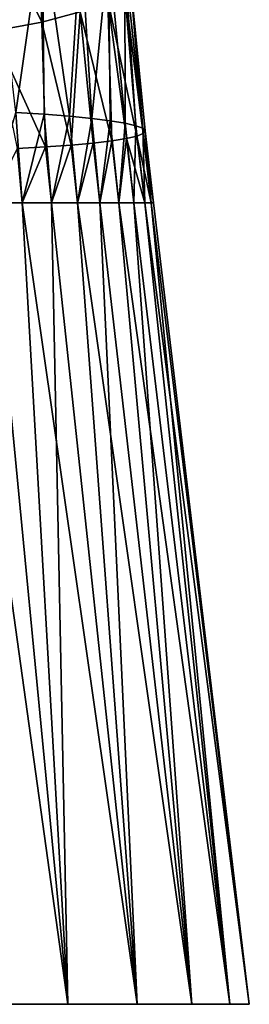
# Model space of a CAD drawing. Header units: millimetres. Extents: x -29 to 75, y -375 to 208.
# Tile 17 of 24: x 9 to 18, y 101 to 140. Entities that reach past the tile are written whole.
import ezdxf

# ---------------------------------------------------------------- set-up
doc = ezdxf.new("R2010")
doc.units = ezdxf.units.MM
doc.header["$LTSCALE"] = 21.359881
for name, color, linetype in [('36', 7, 'CONTINUOUS'), ('39', 7, 'CONTINUOUS'), ('46', 7, 'CONTINUOUS')]:
    doc.layers.add(name, color=color, linetype=linetype)

msp = doc.modelspace()

# ---------------------------------------------------------------- linework, layer by layer
at = {"layer": '36', "color": 7, "linetype": 'CONTINUOUS', "true_color": 0xa2afbf}
for points in [[(7.27, 100.8, 16.33), (10.507, 100.8, 14.461), (6.036, 132.875, 12.562), (7.27, 100.8, 16.33)], [(6.036, 132.875, 12.562), (10.507, 100.8, 14.461), (7.403, 132.875, 11.808), (6.036, 132.875, 12.562)], [(10.507, 100.8, -14.461), (7.27, 100.8, -16.33), (7.403, 132.875, -11.808), (10.507, 100.8, -14.461)], [(8.678, 132.875, -10.905), (10.507, 100.8, -14.461), (7.403, 132.875, -11.808), (8.678, 132.875, -10.905)], [(7.403, 132.875, 11.808), (10.507, 100.8, 14.461), (8.678, 132.875, 10.905), (7.403, 132.875, 11.808)], [(9.845, 132.875, -9.865), (10.507, 100.8, -14.461), (8.678, 132.875, -10.905), (9.845, 132.875, -9.865)], [(10.507, 100.8, 14.461), (13.284, 100.8, 11.961), (8.678, 132.875, 10.905), (10.507, 100.8, 14.461)], [(8.678, 132.875, 10.905), (13.284, 100.8, 11.961), (9.845, 132.875, 9.865), (8.678, 132.875, 10.905)], [(13.284, 100.8, -11.961), (10.507, 100.8, -14.461), (9.845, 132.875, -9.865), (13.284, 100.8, -11.961)], [(10.888, 132.875, -8.7), (13.284, 100.8, -11.961), (9.845, 132.875, -9.865), (10.888, 132.875, -8.7)], [(9.845, 132.875, 9.865), (13.284, 100.8, 11.961), (10.888, 132.875, 8.7), (9.845, 132.875, 9.865)], [(11.794, 132.875, -7.426), (13.284, 100.8, -11.961), (10.888, 132.875, -8.7), (11.794, 132.875, -7.426)], [(13.284, 100.8, 11.961), (15.48, 100.8, 8.938), (10.888, 132.875, 8.7), (13.284, 100.8, 11.961)], [(10.888, 132.875, 8.7), (15.48, 100.8, 8.938), (11.794, 132.875, 7.426), (10.888, 132.875, 8.7)], [(15.48, 100.8, -8.938), (13.284, 100.8, -11.961), (11.794, 132.875, -7.426), (15.48, 100.8, -8.938)], [(12.552, 132.875, -6.057), (15.48, 100.8, -8.938), (11.794, 132.875, -7.426), (12.552, 132.875, -6.057)], [(11.794, 132.875, 7.426), (15.48, 100.8, 8.938), (12.552, 132.875, 6.057), (11.794, 132.875, 7.426)], [(13.152, 132.875, -4.611), (15.48, 100.8, -8.938), (12.552, 132.875, -6.057), (13.152, 132.875, -4.611)], [(15.48, 100.8, 8.938), (17, 100.8, 5.524), (12.552, 132.875, 6.057), (15.48, 100.8, 8.938)], [(12.552, 132.875, 6.057), (17, 100.8, 5.524), (13.152, 132.875, 4.611), (12.552, 132.875, 6.057)], [(17, 100.8, -5.524), (15.48, 100.8, -8.938), (13.152, 132.875, -4.611), (17, 100.8, -5.524)], [(13.586, 132.875, -3.107), (17, 100.8, -5.524), (13.152, 132.875, -4.611), (13.586, 132.875, -3.107)], [(13.152, 132.875, 4.611), (17, 100.8, 5.524), (13.586, 132.875, 3.107), (13.152, 132.875, 4.611)], [(13.849, 132.875, -1.563), (17, 100.8, -5.524), (13.586, 132.875, -3.107), (13.849, 132.875, -1.563)], [(17, 100.8, 5.524), (17.777, 100.8, 1.868), (13.586, 132.875, 3.107), (17, 100.8, 5.524)], [(13.586, 132.875, 3.107), (17.777, 100.8, 1.868), (13.849, 132.875, 1.563), (13.586, 132.875, 3.107)], [(17.777, 100.8, -1.868), (17, 100.8, -5.524), (13.849, 132.875, -1.563), (17.777, 100.8, -1.868)], [(13.937, 132.875), (17.777, 100.8, -1.868), (13.849, 132.875, -1.563), (13.937, 132.875)], [(13.849, 132.875, 1.563), (17.777, 100.8, 1.868), (13.937, 132.875), (13.849, 132.875, 1.563)], [(17.777, 100.8, 1.868), (17.777, 100.8, -1.868), (13.937, 132.875), (17.777, 100.8, 1.868)]]:
    msp.add_3dface(points, dxfattribs=at)
at = {"layer": '39', "color": 7, "linetype": 'CONTINUOUS', "true_color": 0xa2afbf}
for points in [[(8.678, 132.875, -10.905), (7.403, 132.875, -11.808), (8.425, 136.491, -10.538), (8.678, 132.875, -10.905)], [(9.556, 136.419, -9.54), (8.678, 132.875, -10.905), (8.425, 136.491, -10.538), (9.556, 136.419, -9.54)], [(9.845, 132.875, -9.865), (8.678, 132.875, -10.905), (9.556, 136.419, -9.54), (9.845, 132.875, -9.865)], [(10.573, 136.339, -8.416), (9.845, 132.875, -9.865), (9.556, 136.419, -9.54), (10.573, 136.339, -8.416)], [(10.888, 132.875, -8.7), (9.845, 132.875, -9.865), (10.573, 136.339, -8.416), (10.888, 132.875, -8.7)], [(11.461, 136.251, -7.18), (10.888, 132.875, -8.7), (10.573, 136.339, -8.416), (11.461, 136.251, -7.18)], [(11.794, 132.875, -7.426), (10.888, 132.875, -8.7), (11.461, 136.251, -7.18), (11.794, 132.875, -7.426)], [(12.207, 136.159, -5.854), (11.794, 132.875, -7.426), (11.461, 136.251, -7.18), (12.207, 136.159, -5.854)], [(12.552, 132.875, -6.057), (11.794, 132.875, -7.426), (12.207, 136.159, -5.854), (12.552, 132.875, -6.057)], [(12.801, 136.062, -4.452), (12.552, 132.875, -6.057), (12.207, 136.159, -5.854), (12.801, 136.062, -4.452)], [(13.152, 132.875, -4.611), (12.552, 132.875, -6.057), (12.801, 136.062, -4.452), (13.152, 132.875, -4.611)], [(13.236, 135.961, -2.983), (13.152, 132.875, -4.611), (12.801, 136.062, -4.452), (13.236, 135.961, -2.983)], [(13.586, 132.875, -3.107), (13.152, 132.875, -4.611), (13.236, 135.961, -2.983), (13.586, 132.875, -3.107)], [(13.504, 135.859, -1.468), (13.586, 132.875, -3.107), (13.236, 135.961, -2.983), (13.504, 135.859, -1.468)], [(13.274, 135.55, 3.132), (13.849, 132.875, 1.563), (13.525, 135.652, 1.606), (13.274, 135.55, 3.132)], [(13.849, 132.875, -1.563), (13.586, 132.875, -3.107), (13.504, 135.859, -1.468), (13.849, 132.875, -1.563)], [(13.601, 135.755, 0.067), (13.849, 132.875, -1.563), (13.504, 135.859, -1.468), (13.601, 135.755, 0.067)], [(13.525, 135.652, 1.606), (13.937, 132.875), (13.601, 135.755, 0.067), (13.525, 135.652, 1.606)], [(13.849, 132.875, 1.563), (13.937, 132.875), (13.525, 135.652, 1.606), (13.849, 132.875, 1.563)], [(13.937, 132.875), (13.849, 132.875, -1.563), (13.601, 135.755, 0.067), (13.937, 132.875)], [(9.615, 135.111, 9.797), (9.845, 132.875, 9.865), (10.637, 135.186, 8.652), (9.615, 135.111, 9.797)], [(9.845, 132.875, 9.865), (10.888, 132.875, 8.7), (10.637, 135.186, 8.652), (9.845, 132.875, 9.865)], [(10.637, 135.186, 8.652), (10.888, 132.875, 8.7), (11.527, 135.268, 7.393), (10.637, 135.186, 8.652)], [(10.888, 132.875, 8.7), (11.794, 132.875, 7.426), (11.527, 135.268, 7.393), (10.888, 132.875, 8.7)], [(11.527, 135.268, 7.393), (11.794, 132.875, 7.426), (12.269, 135.357, 6.043), (11.527, 135.268, 7.393)], [(11.794, 132.875, 7.426), (12.552, 132.875, 6.057), (12.269, 135.357, 6.043), (11.794, 132.875, 7.426)], [(12.269, 135.357, 6.043), (12.552, 132.875, 6.057), (12.854, 135.451, 4.618), (12.269, 135.357, 6.043)], [(12.552, 132.875, 6.057), (13.152, 132.875, 4.611), (12.854, 135.451, 4.618), (12.552, 132.875, 6.057)], [(12.854, 135.451, 4.618), (13.586, 132.875, 3.107), (13.274, 135.55, 3.132), (12.854, 135.451, 4.618)], [(13.152, 132.875, 4.611), (13.586, 132.875, 3.107), (12.854, 135.451, 4.618), (13.152, 132.875, 4.611)], [(13.586, 132.875, 3.107), (13.849, 132.875, 1.563), (13.274, 135.55, 3.132), (13.586, 132.875, 3.107)], [(7.403, 132.875, 11.808), (8.678, 132.875, 10.905), (8.474, 135.045, 10.814), (7.403, 132.875, 11.808)], [(8.474, 135.045, 10.814), (8.678, 132.875, 10.905), (9.615, 135.111, 9.797), (8.474, 135.045, 10.814)], [(8.678, 132.875, 10.905), (9.845, 132.875, 9.865), (9.615, 135.111, 9.797), (8.678, 132.875, 10.905)]]:
    msp.add_3dface(points, dxfattribs=at)
at = {"layer": '46', "color": 7, "linetype": 'CONTINUOUS', "true_color": 0xa2afbf}
for points in [[(7.361, 144.305, 12.794), (9.458, 140.101, 9.997), (9.248, 144.912, 11.227), (7.361, 144.305, 12.794)], [(9.458, 140.101, 9.997), (11.003, 140.521, 8.02), (9.248, 144.912, 11.227), (9.458, 140.101, 9.997)], [(7.498, 139.74, 11.668), (9.458, 140.101, 9.997), (7.361, 144.305, 12.794), (7.498, 139.74, 11.668)], [(9.483, 143.9, -7.767), (8.425, 136.491, -10.538), (7.518, 144.288, -9.452), (9.483, 143.9, -7.767)], [(9.556, 136.419, -9.54), (8.425, 136.491, -10.538), (9.483, 143.9, -7.767), (9.556, 136.419, -9.54)], [(10.573, 136.339, -8.416), (9.556, 136.419, -9.54), (9.483, 143.9, -7.767), (10.573, 136.339, -8.416)], [(11.028, 143.456, -5.777), (10.573, 136.339, -8.416), (9.483, 143.9, -7.767), (11.028, 143.456, -5.777)], [(11.461, 136.251, -7.18), (10.573, 136.339, -8.416), (11.028, 143.456, -5.777), (11.461, 136.251, -7.18)], [(12.131, 142.976, -3.574), (11.461, 136.251, -7.18), (11.028, 143.456, -5.777), (12.131, 142.976, -3.574)], [(12.207, 136.159, -5.854), (11.461, 136.251, -7.18), (12.131, 142.976, -3.574), (12.207, 136.159, -5.854)], [(12.801, 136.062, -4.452), (12.207, 136.159, -5.854), (12.131, 142.976, -3.574), (12.801, 136.062, -4.452)], [(12.785, 142.478, -1.249), (12.801, 136.062, -4.452), (12.131, 142.976, -3.574), (12.785, 142.478, -1.249)], [(13.504, 135.859, -1.468), (13.236, 135.961, -2.983), (12.785, 142.478, -1.249), (13.504, 135.859, -1.468)], [(12.996, 141.973, 1.133), (13.504, 135.859, -1.468), (12.785, 142.478, -1.249), (12.996, 141.973, 1.133)], [(13.236, 135.961, -2.983), (12.801, 136.062, -4.452), (12.785, 142.478, -1.249), (13.236, 135.961, -2.983)], [(12.773, 141.471, 3.512), (13.525, 135.652, 1.606), (12.996, 141.973, 1.133), (12.773, 141.471, 3.512)], [(13.525, 135.652, 1.606), (13.601, 135.755, 0.067), (12.996, 141.973, 1.133), (13.525, 135.652, 1.606)], [(13.601, 135.755, 0.067), (13.504, 135.859, -1.468), (12.996, 141.973, 1.133), (13.601, 135.755, 0.067)], [(12.11, 140.983, 5.83), (13.274, 135.55, 3.132), (12.773, 141.471, 3.512), (12.11, 140.983, 5.83)], [(13.274, 135.55, 3.132), (13.525, 135.652, 1.606), (12.773, 141.471, 3.512), (13.274, 135.55, 3.132)], [(11.003, 140.521, 8.02), (12.269, 135.357, 6.043), (12.11, 140.983, 5.83), (11.003, 140.521, 8.02)], [(12.269, 135.357, 6.043), (12.854, 135.451, 4.618), (12.11, 140.983, 5.83), (12.269, 135.357, 6.043)], [(12.854, 135.451, 4.618), (13.274, 135.55, 3.132), (12.11, 140.983, 5.83), (12.854, 135.451, 4.618)], [(9.458, 140.101, 9.997), (10.637, 135.186, 8.652), (11.003, 140.521, 8.02), (9.458, 140.101, 9.997)], [(10.637, 135.186, 8.652), (11.527, 135.268, 7.393), (11.003, 140.521, 8.02), (10.637, 135.186, 8.652)], [(11.527, 135.268, 7.393), (12.269, 135.357, 6.043), (11.003, 140.521, 8.02), (11.527, 135.268, 7.393)], [(7.498, 139.74, 11.668), (9.615, 135.111, 9.797), (9.458, 140.101, 9.997), (7.498, 139.74, 11.668)], [(9.615, 135.111, 9.797), (10.637, 135.186, 8.652), (9.458, 140.101, 9.997), (9.615, 135.111, 9.797)], [(8.474, 135.045, 10.814), (9.615, 135.111, 9.797), (7.498, 139.74, 11.668), (8.474, 135.045, 10.814)]]:
    msp.add_3dface(points, dxfattribs=at)

doc.saveas('drawing.dxf')
